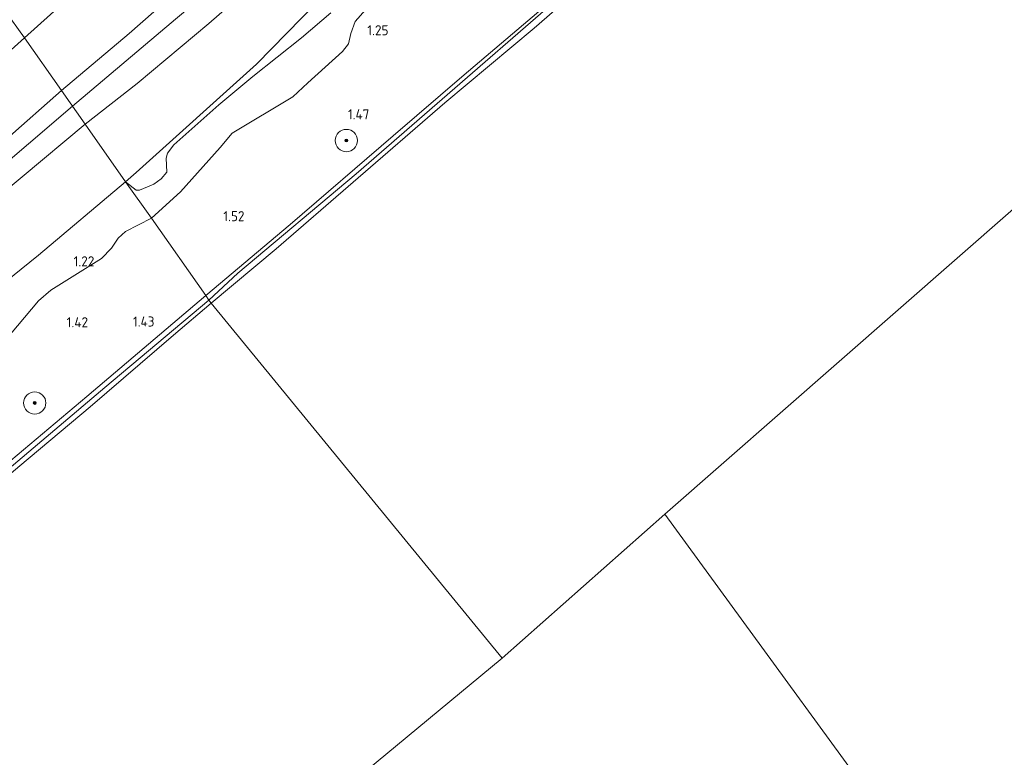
# Model space of a CAD drawing. Extents: x 130905 to 137824, y 412333 to 417928.
# Tile 158 of 256: x 133740 to 133917, y 414813 to 414945. Entities that reach past the tile are written whole.
import ezdxf
from ezdxf.enums import TextEntityAlignment as Align

# ---------------------------------------------------------------- set-up
doc = ezdxf.new("R2010")
doc.units = 0
for name, color, linetype, lineweight in [('B-ME-GR-BOOM-S', 90, 'Continuous', 25), ('B-ME-GR-GRAS-GV', 60, 'Continuous', 13), ('B-ME-GR-MOERAS-GV', 120, 'Continuous', 13), ('B-ME-GW-OPHOGING_KRUIN-G', 90, 'Continuous', 18), ('B-ME-GW-TALUD_KRUIN-G', 90, 'Continuous', 18), ('B-ME-GW-TALUD_TEEN-G', 90, 'Continuous', 18), ('B-ME-OB-BEKLEDING_STEEN-GV', 30, 'Continuous', 18), ('B-ME-OB-OEVERVOORZIENING-G', 7, 'Continuous', 18), ('B-ME-OG-WATER_RIVIER-GV', 130, 'Continuous', 18), ('X-XX-AL-HOOGTELABEL-S', 7, 'Continuous', 25)]:
    doc.layers.add(name, color=color, linetype=linetype, lineweight=lineweight)
doc.styles.add('NLCS-ISO-ANNOTATIVE-T18', font='NLCS-ISO.ttf', dxfattribs={"height": 1.8})

# ---------------------------------------------------------------- blocks, each defined once
blk = doc.blocks.new('SAL-HOOGTELABEL-SO')
at = {"color": 0, "linetype": 'ByBlock', "lineweight": -2, "style": 'NLCS-ISO-ANNOTATIVE-T18'}
blk.add_attdef('HOOGTE', text='', height=1.8, dxfattribs=at).set_placement((2.79, 0), align=Align.RIGHT)
blk = doc.blocks.new('SGR-BOOM_01-SO')
at = {"linetype": 'ByBlock', "lineweight": 18}
h = blk.add_hatch(color=0, dxfattribs=at)
h.dxf.hatch_style = 1
edge = h.paths.add_edge_path()
edge.add_arc((0, 0), 0.25, 0, 360)
at = {"color": 0, "linetype": 'ByBlock', "lineweight": 18}
for radius in [2, 0.25]:
    blk.add_circle((0, 0), radius, dxfattribs=at)

msp = doc.modelspace()

# ---------------------------------------------------------------- linework, layer by layer
at = {"layer": 'B-ME-GR-GRAS-GV'}
for points in [[(133759.812, 414942.19, 2.208), (133747.651, 414931.983, 2.19), (133741.032, 414941.383, 1.149), (133758.522, 414957.161, 1.056), (133778.209, 414973.986, 1.041), (133807.445, 414998.653, 1.05), (133823.096, 415012.138, 1.071), (133832.16, 415017.465, 1.201), (133837.951, 415020.234, 1.251), (133842.542, 415015.44, 1.81), (133844.416, 415013.864, 2.027), (133845.702, 415013.608, 2.151), (133843.637, 415012.66, 2.122), (133837.966, 415010.036, 2.166), (133834.647, 415007.626, 2.163), (133817.499, 414991.574, 2.127), (133788.756, 414967.701, 2.115)], [(133761.225, 414933.253, 2.188), (133751.888, 414925.966, 2.274), (133747.651, 414931.983, 2.19), (133759.812, 414942.19, 2.208), (133788.756, 414967.701, 2.115), (133817.499, 414991.574, 2.127), (133834.647, 415007.626, 2.163), (133837.966, 415010.036, 2.166), (133843.637, 415012.66, 2.122), (133845.702, 415013.608, 2.151), (133847.03, 415011.927, 2.131), (133848.48, 415010.098, 2.092), (133846.448, 415008.68, 2.175), (133850.073, 415003.838, 1.699), (133853.39, 414999.315, 1.266), (133855.178, 414996.906, 1), (133845.703, 414996.374, 1.513), (133839.347, 414995.594, 1.875), (133832.545, 414993.864, 2.1), (133825.54, 414988.968, 2.174), (133814.625, 414979.228, 2.253), (133793.031, 414960.512, 2.171), (133774.072, 414943.961, 2.196)], [(133761.04, 414917.313, 1.072), (133759.162, 414915.636, 1.077), (133751.888, 414925.966, 2.274), (133761.225, 414933.253, 2.188), (133774.072, 414943.961, 2.196), (133793.031, 414960.512, 2.171), (133814.625, 414979.228, 2.253), (133825.54, 414988.968, 2.174), (133832.545, 414993.864, 2.1), (133839.347, 414995.594, 1.875), (133845.703, 414996.374, 1.513), (133855.178, 414996.906, 1), (133853.063, 414994.724, 1.213), (133847.97, 414991.33, 1.163), (133835.704, 414986.206, 1.145), (133829.553, 414980.718, 1.156), (133816.095, 414968.897, 1.117), (133798.886, 414953.359, 1.134), (133782.59, 414936.688, 1.066)], [(133584.22, 414807.245, 1.182), (133577.573, 414801.25, 1.269), (133575.82, 414803.146, 1.14), (133574.381, 414804.897, 1.107), (133572.791, 414806.713, 1.041), (133575.715, 414809.084, 1.008), (133586.659, 414818.105, 0.988), (133597.022, 414827.041, 1.056), (133617.03, 414843.554, 1.049), (133637.434, 414860.388, 1.016), (133652.176, 414873.668, 0.994), (133671.587, 414889.935, 1.002), (133692.476, 414907.877, 0.975), (133708.1, 414921.09, 0.936), (133723.913, 414934.798, 0.976), (133737.542, 414946.338, 1.039), (133741.032, 414941.383, 1.149), (133722.009, 414924.333, 1.194), (133700.655, 414907.391, 1.202), (133678.075, 414887.647, 1.192), (133651.923, 414866.346, 1.199), (133632.072, 414849.579, 1.251), (133613.908, 414833.883, 1.269), (133596.022, 414818.769, 1.188)], [(133587.854, 414797.279, 1.899), (133583.837, 414793.637, 1.971), (133580.573, 414797.511, 1.531), (133577.573, 414801.25, 1.269), (133584.22, 414807.245, 1.182), (133596.022, 414818.769, 1.188), (133613.908, 414833.883, 1.269), (133632.072, 414849.579, 1.251), (133651.923, 414866.346, 1.199), (133678.075, 414887.647, 1.192), (133700.655, 414907.391, 1.202), (133722.009, 414924.333, 1.194), (133741.032, 414941.383, 1.149), (133747.651, 414931.983, 2.19), (133737.923, 414923.403, 2.157), (133710.505, 414900.917, 2.18), (133692.15, 414885.496, 2.16), (133671.556, 414866.947, 2.151), (133646.374, 414845.726, 2.082), (133630.17, 414831.937, 2.069), (133610.35, 414815.981, 2.121), (133601.736, 414808.825, 1.924), (133593.305, 414801.711, 1.993)], [(133596.792, 414783.723, 1.363), (133594.807, 414781.18, 1.401), (133590.312, 414786.63, 1.826), (133587.977, 414789.094, 1.845), (133590.714, 414791.063, 1.86), (133597.322, 414797.155, 1.977), (133616.298, 414813.408, 2.083), (133638.443, 414831.48, 2.127), (133660.58, 414849.504, 2.188), (133683.835, 414869.229, 2.135), (133707.358, 414887.687, 2.148), (133729.284, 414907.082, 2.247), (133751.888, 414925.966, 2.274), (133759.162, 414915.636, 1.077), (133743.525, 414902.513, 1.064), (133730.118, 414891.698, 1.077), (133717.929, 414881.791, 1.117), (133695.007, 414862.812, 1.207), (133667.681, 414842.058, 1.275), (133642.73, 414822.28, 1.272), (133620.958, 414803.828, 1.26), (133602.164, 414788.483, 1.283)]]:
    msp.add_polyline3d(points, close=True, dxfattribs=at)
for points in [[(133758.522, 414957.161, 1.056), (133741.032, 414941.383, 1.149), (133737.542, 414946.338, 1.039)], [(133795.96, 414945.904, 1.139), (133790.681, 414941.431, 1.139), (133781.939, 414934.463, 1.139), (133775.872, 414929.397, 1.066), (133767.806, 414922.222, 1.072), (133766.681, 414920.745, 1.072), (133766.406, 414919.849, 1.072), (133766.532, 414917.364, 1.197), (133765.559, 414916.158, 1.172), (133764.224, 414915.23, 1.172), (133762.379, 414914.424, 1.247), (133761.635, 414914.149, 1.16), (133761.076, 414914.134, 1.16), (133759.162, 414915.636, 1.077), (133761.04, 414917.313, 1.072), (133782.59, 414936.688, 1.066), (133798.886, 414953.359, 1.134)], [(133835.931, 414948.516, 1.174), (133819.847, 414934.792, 1.145), (133807.133, 414923.835, 1.191), (133788.624, 414907.985, 1.236), (133773.52, 414895.247, 1.239), (133763.776, 414909.111, 1.102), (133768.967, 414913.825, 1.102), (133776.115, 414921.748, 1.164), (133778.281, 414924.351, 1.152), (133789.147, 414930.845, 1.152), (133791.802, 414933.372, 1.152), (133798.03, 414938.984, 1.152), (133799.108, 414940.325, 1.152), (133799.509, 414942.188, 1.152), (133800.302, 414944.353, 1.177), (133802.13, 414946.424, 1.177)], [(133601.736, 414808.825, 1.924), (133610.35, 414815.981, 2.121), (133630.17, 414831.937, 2.069), (133646.374, 414845.726, 2.082), (133671.556, 414866.947, 2.151), (133692.15, 414885.496, 2.16), (133710.505, 414900.917, 2.18), (133737.923, 414923.403, 2.157), (133747.651, 414931.983, 2.19), (133751.888, 414925.966, 2.274), (133729.284, 414907.082, 2.247), (133707.358, 414887.687, 2.148), (133683.835, 414869.229, 2.135), (133660.58, 414849.504, 2.188), (133638.443, 414831.48, 2.127), (133616.298, 414813.408, 2.083), (133597.322, 414797.155, 1.977)], [(133737.281, 414886.843, 1.164), (133743.573, 414894.325, 1.139), (133745.739, 414896.208, 1.189), (133754.826, 414901.867, 1.202), (133756.604, 414903.726, 1.177), (133757.813, 414905.528, 1.152), (133759.169, 414906.749, 1.139), (133763.776, 414909.111, 1.102), (133773.52, 414895.247, 1.239), (133752.239, 414877.173, 1.23), (133723.789, 414853.29, 1.242)]]:
    msp.add_polyline3d(points, dxfattribs=at)
at = {"layer": 'B-ME-GR-MOERAS-GV'}
for points in [[(133802.13, 414946.424, 1.177), (133800.302, 414944.353, 1.177), (133799.509, 414942.188, 1.152), (133799.108, 414940.325, 1.152), (133798.03, 414938.984, 1.152), (133791.802, 414933.372, 1.152), (133789.147, 414930.845, 1.152), (133778.281, 414924.351, 1.152), (133776.115, 414921.748, 1.164), (133768.967, 414913.825, 1.102), (133763.776, 414909.111, 1.102), (133759.162, 414915.636, 1.077), (133761.076, 414914.134, 1.16), (133761.635, 414914.149, 1.16), (133762.379, 414914.424, 1.247), (133764.224, 414915.23, 1.172), (133765.559, 414916.158, 1.172), (133766.532, 414917.364, 1.197), (133766.406, 414919.849, 1.072), (133766.681, 414920.745, 1.072), (133767.806, 414922.222, 1.072), (133775.872, 414929.397, 1.066), (133781.939, 414934.463, 1.139), (133790.681, 414941.431, 1.139), (133795.96, 414945.904, 1.139)], [(133730.118, 414891.698, 1.077), (133743.525, 414902.513, 1.064), (133759.162, 414915.636, 1.077), (133763.776, 414909.111, 1.102), (133759.169, 414906.749, 1.139), (133757.813, 414905.528, 1.152), (133756.604, 414903.726, 1.177), (133754.826, 414901.867, 1.202), (133745.739, 414896.208, 1.189), (133743.573, 414894.325, 1.139), (133737.281, 414886.843, 1.164)]]:
    msp.add_polyline3d(points, dxfattribs=at)
at = {"layer": 'B-ME-GW-OPHOGING_KRUIN-G'}
for points in [[(134012.255, 415154.444, 2.157), (134005.51, 415148.705, 2.309), (133991.803, 415137.18, 2.293), (133969.591, 415117.88, 2.261), (133954.206, 415104.839, 2.253), (133927.579, 415081.978, 2.223), (133899.866, 415057.671, 2.159), (133875.41, 415036.994, 2.053), (133853.488, 415017.416, 2.121), (133847.03, 415011.927, 2.131), (133836.844, 415003.503, 2.297), (133830.779, 414997.438, 2.206), (133813.181, 414982.975, 2.247), (133791.283, 414964.174, 2.281), (133768.103, 414944.731, 2.297), (133749.646, 414929.15, 2.23)], [(133483.323, 414704.766, 2.169), (133487.206, 414707.811, 2.205), (133508.584, 414726.032, 2.184), (133512.97, 414729.911, 2.4), (133517.188, 414733.203, 2.435), (133530.775, 414743.366, 2.316), (133553.042, 414762.763, 2.345), (133572.97, 414779.605, 2.129), (133586.282, 414790.774, 1.865), (133592.704, 414797.916, 2.025), (133597.655, 414802.147, 1.989), (133603.261, 414806.879, 2.027), (133613.661, 414815.456, 2.157), (133632.982, 414830.934, 2.174), (133658.123, 414852.212, 2.214), (133680.979, 414871.103, 2.216), (133706.107, 414892.308, 2.235), (133726.366, 414909.317, 2.309), (133749.646, 414929.15, 2.23)]]:
    msp.add_polyline3d(points, dxfattribs=at)
at = {"layer": 'B-ME-GW-TALUD_KRUIN-G'}
for points in [[(133845.702, 415013.608, 2.151), (133843.637, 415012.66, 2.122), (133837.966, 415010.036, 2.166), (133834.647, 415007.626, 2.163), (133817.499, 414991.574, 2.127), (133788.756, 414967.701, 2.115), (133759.812, 414942.19, 2.208), (133747.651, 414931.983, 2.19)], [(133779.294, 414899.248, 1.243), (133800.448, 414917.035, 1.214), (133820.41, 414934.353, 1.158), (133843.009, 414953.986, 1.176), (133864.475, 414972.548, 1.239), (133866.621, 414974.372, 1.243), (133867.542, 414975.745, 1.189), (133868.142, 414977.362, 1.194), (133868.453, 414979.484, 1.166), (133868.134, 414981.315, 1.153), (133866.897, 414983.294, 1.102), (133863.987, 414986.84, 1.044), (133860.665, 414990.819, 1)], [(133751.888, 414925.966, 2.274), (133761.225, 414933.253, 2.188), (133774.072, 414943.961, 2.196), (133793.031, 414960.512, 2.171), (133814.625, 414979.228, 2.253), (133825.54, 414988.968, 2.174)], [(133482.276, 414706.371, 2.177), (133490.216, 414712.993, 2.122), (133507.303, 414727.292, 2.201), (133514.018, 414733.099, 2.362), (133522.719, 414740.895, 2.346), (133530.794, 414747.54, 2.193), (133551.879, 414765.262, 2.217), (133568.515, 414780.421, 2.109), (133574.841, 414785.529, 2.023), (133581.405, 414791.124, 1.957), (133583.837, 414793.637, 1.971), (133587.854, 414797.279, 1.899), (133593.305, 414801.711, 1.993), (133601.736, 414808.825, 1.924), (133610.35, 414815.981, 2.121), (133630.17, 414831.937, 2.069), (133646.374, 414845.726, 2.082), (133671.556, 414866.947, 2.151), (133692.15, 414885.496, 2.16), (133710.505, 414900.917, 2.18), (133737.923, 414923.403, 2.157), (133747.651, 414931.983, 2.19)], [(133751.888, 414925.966, 2.274), (133729.284, 414907.082, 2.247), (133707.358, 414887.687, 2.148), (133683.835, 414869.229, 2.135), (133660.58, 414849.504, 2.188), (133638.443, 414831.48, 2.127), (133616.298, 414813.408, 2.083), (133597.322, 414797.155, 1.977), (133590.714, 414791.063, 1.86), (133587.977, 414789.094, 1.845), (133576.638, 414776.847, 2.04), (133567.016, 414769.327, 2.132), (133552.207, 414757.09, 2.345), (133529.797, 414738.234, 2.389), (133508.047, 414720.054, 2.218), (133485.195, 414701.894, 2.155)], [(133774.079, 414894.4, 1.2), (133779.294, 414899.248, 1.243)], [(133637.68, 414781.006, 1.175), (133641.464, 414784.023, 1.261), (133652.814, 414793.071, 1.263), (133673.66, 414810.468, 1.25), (133701.648, 414833.636, 1.275), (133726.954, 414854.745, 1.275), (133755.445, 414878.806, 1.213), (133774.079, 414894.4, 1.2)]]:
    msp.add_polyline3d(points, dxfattribs=at)
at = {"layer": 'B-ME-GW-TALUD_TEEN-G'}
for points in [[(133741.032, 414941.383, 1.149), (133758.522, 414957.161, 1.056), (133778.209, 414973.986, 1.041), (133807.445, 414998.653, 1.05), (133823.096, 415012.138, 1.071)], [(133835.704, 414986.206, 1.145), (133829.553, 414980.718, 1.156), (133816.095, 414968.897, 1.117), (133798.886, 414953.359, 1.134), (133782.59, 414936.688, 1.066), (133761.04, 414917.313, 1.072), (133759.162, 414915.636, 1.077)], [(133741.032, 414941.383, 1.149), (133722.009, 414924.333, 1.194), (133700.655, 414907.391, 1.202), (133678.075, 414887.647, 1.192), (133651.923, 414866.346, 1.199), (133632.072, 414849.579, 1.251), (133613.908, 414833.883, 1.269), (133596.022, 414818.769, 1.188), (133584.22, 414807.245, 1.182), (133577.573, 414801.25, 1.269), (133565.75, 414789.811, 1.366), (133543.563, 414770.2, 1.426), (133523.592, 414753.499, 1.309), (133510.248, 414741.795, 1.454), (133497.661, 414731.668, 1.429), (133488.294, 414724.52, 1.294), (133476.527, 414715.185, 1.174)], [(133759.162, 414915.636, 1.077), (133743.525, 414902.513, 1.064), (133730.118, 414891.698, 1.077), (133717.929, 414881.791, 1.117), (133695.007, 414862.812, 1.207), (133667.681, 414842.058, 1.275), (133642.73, 414822.28, 1.272), (133620.958, 414803.828, 1.26), (133602.164, 414788.483, 1.283), (133596.792, 414783.723, 1.363), (133594.807, 414781.18, 1.401), (133581.174, 414769.338, 1.413), (133561.343, 414752.756, 1.268), (133548.568, 414742.231, 1.24), (133535.187, 414731.676, 1.359)]]:
    msp.add_polyline3d(points, dxfattribs=at)
at = {"layer": 'B-ME-OB-BEKLEDING_STEEN-GV'}
for points in [[(133847.026, 414955.909, 1), (133832.365, 414943.155, 1), (133816.336, 414929.773, 1), (133799.953, 414915.559, 1), (133786.136, 414903.627, 1), (133774.484, 414893.862, 1), (133774.079, 414894.4, 1.2), (133779.294, 414899.248, 1.243), (133800.448, 414917.035, 1.214), (133820.41, 414934.353, 1.158), (133843.009, 414953.986, 1.176)], [(133843.009, 414953.986, 1.176), (133820.41, 414934.353, 1.158), (133800.448, 414917.035, 1.214), (133779.294, 414899.248, 1.243), (133774.079, 414894.4, 1.2), (133773.52, 414895.247, 1.239), (133788.624, 414907.985, 1.236), (133807.133, 414923.835, 1.191), (133819.847, 414934.792, 1.145), (133835.931, 414948.516, 1.174)]]:
    msp.add_polyline3d(points, dxfattribs=at)
for points in [[(133641.464, 414784.023, 1.261), (133637.68, 414781.006, 1.175), (133641.401, 414784.621, 1.245), (133667.716, 414806.584, 1.245), (133698.131, 414831.814, 1.248), (133723.789, 414853.29, 1.242), (133752.239, 414877.173, 1.23), (133773.52, 414895.247, 1.239), (133774.079, 414894.4, 1.2), (133755.445, 414878.806, 1.213), (133726.954, 414854.745, 1.275), (133701.648, 414833.636, 1.275), (133673.66, 414810.468, 1.25), (133652.814, 414793.071, 1.263)], [(133654.063, 414793.01, 1), (133638.733, 414780.166, 1), (133637.68, 414781.006, 1.175), (133641.464, 414784.023, 1.261), (133652.814, 414793.071, 1.263), (133673.66, 414810.468, 1.25), (133701.648, 414833.636, 1.275), (133726.954, 414854.745, 1.275), (133755.445, 414878.806, 1.213), (133774.079, 414894.4, 1.2), (133774.484, 414893.862, 1), (133767.77, 414888.135, 1), (133752.823, 414875.324, 1), (133740.214, 414864.737, 1), (133727.446, 414854.014, 1), (133710.197, 414839.537, 1), (133693.495, 414825.848, 1), (133679.381, 414813.995, 1), (133670.773, 414806.784, 1)]]:
    msp.add_polyline3d(points, close=True, dxfattribs=at)
at = {"layer": 'B-ME-OB-OEVERVOORZIENING-G'}
for points in [[(133774.484, 414893.862, 1), (133786.136, 414903.627, 1), (133799.953, 414915.559, 1), (133816.336, 414929.773, 1), (133832.365, 414943.155, 1), (133847.026, 414955.909, 1)], [(133670.773, 414806.784, 1), (133679.381, 414813.995, 1), (133693.495, 414825.848, 1), (133710.197, 414839.537, 1), (133727.446, 414854.014, 1), (133740.214, 414864.737, 1), (133752.823, 414875.324, 1), (133767.77, 414888.135, 1), (133774.484, 414893.862, 1)]]:
    msp.add_polyline3d(points, dxfattribs=at)
at = {"layer": 'B-ME-OG-WATER_RIVIER-GV'}
for points in [[(134085.062, 415056.846, 1), (133855.779, 414856.087, 1), (133826.619, 414830.313, 1), (133774.484, 414893.862, 1), (133786.136, 414903.627, 1), (133799.953, 414915.559, 1), (133816.336, 414929.773, 1), (133832.365, 414943.155, 1), (133847.026, 414955.909, 1)], [(133905.189, 414788.374, 1), (133855.779, 414856.087, 1), (134085.062, 415056.846, 1)], [(133670.773, 414806.784, 1), (133679.381, 414813.995, 1), (133693.495, 414825.848, 1), (133710.197, 414839.537, 1), (133727.446, 414854.014, 1), (133740.214, 414864.737, 1), (133752.823, 414875.324, 1), (133767.77, 414888.135, 1), (133774.484, 414893.862, 1), (133826.619, 414830.313, 1), (133564.648, 414613.499, 1)], [(133564.648, 414613.499, 1), (133826.619, 414830.313, 1), (133855.779, 414856.087, 1), (133905.189, 414788.374, 1)]]:
    msp.add_polyline3d(points, dxfattribs=at)

# ---------------------------------------------------------------- block references
at = {"layer": 'B-ME-GR-BOOM-S'}
for p in [(133798.722, 414923.015, 1.356), (133742.873, 414876.009, 1.39)]:
    msp.add_blockref('SGR-BOOM_01-SO', p, dxfattribs=at)
at = {"layer": 'X-XX-AL-HOOGTELABEL-S'}
for p, values in [((133803.484, 414941.874, 1.25), {'HOOGTE': '1.25'}), ((133800.057, 414926.825, 1.47), {'HOOGTE': '1.47'}), ((133777.671, 414908.57, 1.52), {'HOOGTE': '1.52'}), ((133750.765, 414900.484, 1.216), {'HOOGTE': '1.22'}), ((133749.647, 414889.571, 1.42), {'HOOGTE': '1.42'}), ((133761.538, 414889.697, 1.426), {'HOOGTE': '1.43'})]:
    msp.add_blockref('SAL-HOOGTELABEL-SO', p, dxfattribs=at).add_auto_attribs(values)

doc.saveas('drawing.dxf')
